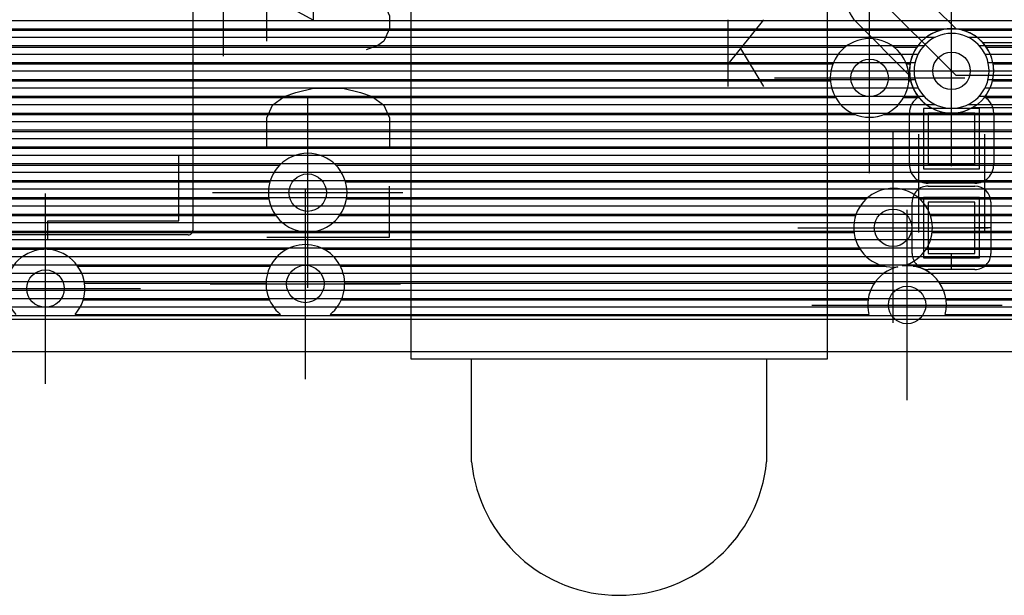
# Model space of a CAD drawing. Extents: x 25 to 291, y 23 to 136.
# Tile 7 of 147: x 44 to 55, y 23 to 29. Entities that reach past the tile are written whole.
import ezdxf

# ---------------------------------------------------------------- set-up
doc = ezdxf.new("R2010")
doc.units = 0
doc.layers.get('0').update_dxf_attribs({"linetype": 'CONTINUOUS'})
for name, color, linetype in [('copper_layer_2', 1, 'CONTINUOUS'), ('copper_layer_3', 3, 'CONTINUOUS'), ('copper_layer_bottom', 4, 'CONTINUOUS'), ('copper_layer_top', 5, 'CONTINUOUS'), ('drill_drawing', 6, 'CONTINUOUS'), ('paste_mask_top', 2, 'CONTINUOUS'), ('silkscreen_top', 1, 'CONTINUOUS'), ('solder_mask_top', 1, 'CONTINUOUS')]:
    doc.layers.add(name, color=color, linetype=linetype)

# ---------------------------------------------------------------- blocks, each defined once
blk = doc.blocks.new('D20')
blk.add_circle((0, 0), 0.2)
blk = doc.blocks.new('D166')
blk.add_lwpolyline([(0.24892, 0.27432), (-0.24892, 0.27432), (-0.24892, -0.27432), (0.24892, -0.27432)], close=True)
blk = doc.blocks.new('D449')
blk.add_lwpolyline([(0.29972, 0.32258), (-0.29972, 0.32258), (-0.29972, -0.32258), (0.29972, -0.32258)], close=True)

msp = doc.modelspace()

# ---------------------------------------------------------------- linework, layer by layer
at = {"layer": 'copper_layer_2', "color": 1}
for points in [[(31.725171, 125.050292), (25.750064, 125.050292), (25.750064, 25.750064), (86.050292, 25.750064)], [(33.750064, 28.939802), (55.277877, 28.939802)], [(33.750064, 28.849632), (55.224028, 28.849632)], [(33.750064, 28.759716), (53.774956, 28.759716)], [(54.125222, 28.759716), (55.181102, 28.759716)], [(33.750064, 28.669799), (53.654559, 28.669799)], [(54.245618, 28.669799), (55.148336, 28.669799)], [(33.750064, 28.579629), (53.592837, 28.579629)], [(54.307595, 28.579629), (55.12446, 28.579629)], [(33.750064, 28.489713), (53.560325, 28.489713)], [(33.750064, 28.399797), (53.550165, 28.399797)], [(54.339853, 28.489713), (55.108712, 28.489713)], [(54.350013, 28.399797), (55.101092, 28.399797)], [(33.750064, 28.309627), (53.560325, 28.309627)], [(54.339853, 28.309627), (55.101092, 28.309627)], [(33.750064, 28.21971), (53.593091, 28.21971)], [(54.307087, 28.21971), (55.108966, 28.21971)], [(33.750064, 28.129794), (53.655321, 28.129794)], [(54.244856, 28.129794), (55.12446, 28.129794)], [(33.750064, 28.039624), (53.77648, 28.039624)], [(54.123698, 28.039624), (55.14859, 28.039624)], [(33.750064, 27.949708), (55.18161, 27.949708)], [(33.750064, 27.859792), (55.224282, 27.859792)], [(33.750064, 27.769622), (55.278385, 27.769622)], [(33.750064, 27.679705), (55.346203, 27.679705)], [(33.750064, 27.589789), (55.431293, 27.589789)], [(33.750064, 27.499619), (55.541021, 27.499619)], [(25.750064, 27.409703), (55.693167, 27.409703)], [(25.750064, 27.319787), (55.975108, 27.319787)], [(25.750064, 27.229616), (86.050292, 27.229616)], [(25.750064, 27.1397), (86.050292, 27.1397)], [(25.750064, 27.049784), (86.050292, 27.049784)], [(25.750064, 26.959614), (86.050292, 26.959614)], [(25.750064, 26.869698), (86.050292, 26.869698)], [(25.750064, 26.779782), (86.050292, 26.779782)], [(25.750064, 26.689611), (86.050292, 26.689611)], [(25.750064, 26.599695), (86.050292, 26.599695)], [(25.750064, 26.509779), (86.050292, 26.509779)], [(25.750064, 26.419609), (86.050292, 26.419609)], [(25.750064, 26.329693), (86.050292, 26.329693)], [(25.750064, 26.239776), (86.050292, 26.239776)], [(25.750064, 26.149606), (86.050292, 26.149606)], [(25.750064, 26.05969), (86.050292, 26.05969)], [(25.750064, 25.969774), (86.050292, 25.969774)], [(25.750064, 25.879604), (86.050292, 25.879604)], [(25.750064, 25.789688), (86.050292, 25.789688)]]:
    msp.add_lwpolyline(points, dxfattribs=at)
msp.add_lwpolyline([(54.350013, 28.400051), (54.350013, 28.400051), (54.350013, 28.400051, 1), (53.550419, 28.400051), (53.550419, 28.400051), (53.550419, 28.400051, 1), (54.350013, 28.400051), (54.350013, 28.400051)], format="xyb", dxfattribs=at)
msp.add_lwpolyline([(54.350013, 28.400051), (54.350013, 28.400051), (54.350013, 28.400051, 1), (53.550419, 28.400051), (53.550419, 28.400051), (53.550419, 28.400051, 1), (54.350013, 28.400051), (54.350013, 28.400051)], format="xyb", dxfattribs=at)
at = {"layer": 'copper_layer_3', "color": 3}
for points in [[(33.800102, 28.834646), (53.83363, 28.834646)], [(54.066548, 28.834646), (55.160274, 28.834646)], [(33.800102, 28.654813), (52.814834, 28.654813)], [(53.335281, 28.654813), (53.579121, 28.654813)], [(54.321057, 28.654813), (55.091694, 28.654813)], [(33.800102, 28.474727), (52.682753, 28.474727)], [(53.467615, 28.474727), (53.506223, 28.474727)], [(54.393955, 28.474727), (55.056642, 28.474727)], [(33.800102, 28.294641), (52.656083, 28.294641)], [(53.494031, 28.294641), (53.512573, 28.294641)], [(54.387605, 28.294641), (55.051816, 28.294641)], [(33.800102, 28.114808), (52.711455, 28.114808)], [(53.438659, 28.114808), (53.602235, 28.114808)], [(54.298197, 28.114808), (55.076708, 28.114808)], [(33.800102, 27.934722), (52.91999, 27.934722)], [(53.230124, 27.934722), (55.133604, 27.934722)], [(33.800102, 27.754636), (55.228346, 27.754636)], [(33.800102, 27.574803), (55.374905, 27.574803)], [(35.974346, 27.394717), (46.775718, 27.394717)], [(47.374397, 27.394717), (55.613665, 27.394717)], [(36.079248, 27.21463), (46.671069, 27.21463)], [(47.479045, 27.21463), (62.613665, 27.21463)], [(36.089916, 27.034798), (46.660147, 27.034798)], [(47.489967, 27.034798), (53.041402, 27.034798)], [(53.608839, 27.034798), (62.580391, 27.034798)], [(36.016002, 26.854712), (46.734315, 26.854712)], [(47.416053, 26.854712), (52.925578, 26.854712)], [(53.724663, 26.854712), (62.628397, 26.854712)], [(33.780036, 26.674625), (52.908052, 26.674625)], [(53.742189, 26.674625), (62.811532, 26.674625)], [(33.842774, 26.494793), (44.258319, 26.494793)], [(44.291847, 26.494793), (46.850648, 26.494793)], [(47.249428, 26.494793), (52.973838, 26.494793)], [(53.676403, 26.494793), (66.097028, 26.494793)], [(44.620015, 26.314707), (46.675387, 26.314707)], [(47.424943, 26.314707), (53.235458, 26.314707)], [(53.541783, 26.314707), (74.419863, 26.314707)], [(44.690881, 26.13462), (46.630175, 26.13462)], [(47.469901, 26.13462), (53.126746, 26.13462)], [(53.82347, 26.13462), (74.521717, 26.13462)], [(44.677419, 25.954788), (46.666243, 25.954788)], [(47.434087, 25.954788), (53.058674, 25.954788)], [(53.891542, 25.954788), (80.633223, 25.954788)], [(44.592583, 25.800102), (46.7841, 25.800102)], [(47.316231, 25.800102), (53.067056, 25.800102)], [(53.88316, 25.800102), (85.975108, 25.800102)]]:
    msp.add_lwpolyline(points, dxfattribs=at)
for points in [[(54.400051, 28.400051), (54.400051, 28.400051), (54.400051, 28.400051, 1), (53.500381, 28.400051), (53.500381, 28.400051), (53.500381, 28.400051, 1), (54.400051, 28.400051), (54.400051, 28.400051)], [(54.400051, 28.400051), (54.400051, 28.400051), (54.400051, 28.400051, 1), (53.500381, 28.400051), (53.500381, 28.400051), (53.500381, 28.400051, 1), (54.400051, 28.400051), (54.400051, 28.400051)], [(53.495047, 28.325121), (53.495047, 28.325121), (53.495047, 28.325121, 1), (52.655321, 28.325121), (52.655321, 28.325121), (52.655321, 28.325121, 1), (53.495047, 28.325121), (53.495047, 28.325121)], [(53.495047, 28.325121), (53.495047, 28.325121), (53.495047, 28.325121, 1), (52.655321, 28.325121), (52.655321, 28.325121), (52.655321, 28.325121, 1), (53.495047, 28.325121), (53.495047, 28.325121)], [(47.495047, 27.100076), (47.495047, 27.100076), (47.495047, 27.100076, 1), (46.655321, 27.100076), (46.655321, 27.100076), (46.655321, 27.100076, 1), (47.495047, 27.100076), (47.495047, 27.100076)], [(47.495047, 27.100076), (47.495047, 27.100076), (47.495047, 27.100076, 1), (46.655321, 27.100076), (46.655321, 27.100076), (46.655321, 27.100076, 1), (47.495047, 27.100076), (47.495047, 27.100076)], [(53.424689, 26.316993), (53.424689, 26.316993), (53.424689, 26.316993, 33.701888), (53.375667, 26.308103), (53.375667, 26.308103)], [(44.592583, 25.800102), (44.592583, 25.800102), (44.592583, 25.800102, 2.188197), (43.957582, 25.800102), (43.957582, 25.800102)], [(47.316231, 25.800102), (47.316231, 25.800102), (47.316231, 25.800102, 2.799547), (46.7841, 25.800102), (46.7841, 25.800102)], [(53.375667, 26.308103), (53.375667, 26.308103), (53.375667, 26.308103, 0.414426), (53.067056, 25.800102), (53.067056, 25.800102)], [(53.88316, 25.800102), (53.88316, 25.800102), (53.88316, 25.800102, 0.524832), (53.424689, 26.316993), (53.424689, 26.316993)]]:
    msp.add_lwpolyline(points, format="xyb", dxfattribs=at)
at = {"layer": 'copper_layer_bottom', "color": 4}
for points in [[(31.725171, 125.050292), (25.750064, 125.050292), (25.750064, 25.750064), (86.050292, 25.750064)], [(33.750064, 28.939802), (55.277877, 28.939802)], [(33.750064, 28.849632), (53.93269, 28.849632)], [(53.967488, 28.849632), (55.224028, 28.849632)], [(33.750064, 28.759716), (53.679705, 28.759716)], [(54.220472, 28.759716), (55.181102, 28.759716)], [(54.280925, 28.705105), (55.160274, 28.705105)], [(33.750064, 28.669799), (53.589789, 28.669799)], [(33.750064, 28.579629), (53.537465, 28.579629)], [(33.750064, 28.489713), (53.509017, 28.489713)], [(33.750064, 28.399797), (53.500127, 28.399797)], [(53.950216, 28.400051), (53.995174, 28.355093), (56.150114, 28.355093)], [(33.750064, 28.309627), (53.509271, 28.309627)], [(33.750064, 28.21971), (53.537719, 28.21971)], [(33.750064, 28.129794), (53.590297, 28.129794)], [(33.750064, 28.039624), (53.680467, 28.039624)], [(55.160274, 28.00508), (54.165608, 28.00508)], [(33.750064, 27.949708), (55.18161, 27.949708)], [(33.750064, 27.859792), (55.224282, 27.859792)], [(33.750064, 27.769622), (55.278385, 27.769622)], [(33.750064, 27.679705), (55.346203, 27.679705)], [(33.750064, 27.589789), (55.431293, 27.589789)], [(33.750064, 27.499619), (55.541021, 27.499619)], [(25.750064, 27.409703), (55.693167, 27.409703)], [(25.750064, 27.319787), (55.975108, 27.319787)], [(25.750064, 27.229616), (86.050292, 27.229616)], [(25.750064, 27.1397), (86.050292, 27.1397)], [(25.750064, 27.049784), (86.050292, 27.049784)], [(25.750064, 26.959614), (86.050292, 26.959614)], [(25.750064, 26.869698), (86.050292, 26.869698)], [(25.750064, 26.779782), (86.050292, 26.779782)], [(25.750064, 26.689611), (86.050292, 26.689611)], [(25.750064, 26.599695), (86.050292, 26.599695)], [(25.750064, 26.509779), (86.050292, 26.509779)], [(25.750064, 26.419609), (86.050292, 26.419609)], [(25.750064, 26.329693), (86.050292, 26.329693)], [(25.750064, 26.239776), (86.050292, 26.239776)], [(25.750064, 26.149606), (86.050292, 26.149606)], [(25.750064, 26.05969), (86.050292, 26.05969)], [(25.750064, 25.969774), (86.050292, 25.969774)], [(25.750064, 25.879604), (86.050292, 25.879604)], [(25.750064, 25.789688), (86.050292, 25.789688)]]:
    msp.add_lwpolyline(points, dxfattribs=at)
msp.add_lwpolyline([(54.280925, 28.705105), (54.280925, 28.705105), (54.280925, 28.705105, 2.048447), (54.165608, 28.00508), (54.165608, 28.00508)], format="xyb", dxfattribs=at)
at = {"layer": 'copper_layer_top', "color": 5}
for points in [[(31.725171, 125.050292), (25.750064, 125.050292), (25.750064, 25.750064), (86.050292, 25.750064)], [(53.175006, 33.124968), (53.175006, 29.175006), (53.950216, 28.400051)], [(53.525019, 32.482347), (53.525019, 29.320041), (53.997714, 28.8476)], [(45.85014, 32.100076), (45.85014, 26.700025)], [(45.85014, 28.939802), (52.915926, 28.939802)], [(53.502667, 28.352553), (52.92761, 28.92761)], [(53.905512, 28.939802), (54.600203, 28.939802)], [(45.85014, 28.849632), (53.005334, 28.849632)], [(53.995428, 28.849632), (54.600203, 28.849632)], [(45.85014, 28.759716), (53.095504, 28.759716)], [(54.220472, 28.759716), (54.600203, 28.759716)], [(45.85014, 28.669799), (53.18542, 28.669799)], [(54.310389, 28.669799), (54.600203, 28.669799)], [(45.85014, 28.579629), (53.275337, 28.579629)], [(54.362713, 28.579629), (54.600203, 28.579629)], [(45.85014, 28.489713), (53.365507, 28.489713)], [(45.85014, 28.399797), (53.455423, 28.399797)], [(53.950216, 27.675133), (53.950216, 28.400051)], [(54.391161, 28.489713), (54.600203, 28.489713)], [(54.400051, 28.399797), (54.600203, 28.399797)], [(45.85014, 28.309627), (53.509271, 28.309627)], [(54.390907, 28.309627), (54.600203, 28.309627)], [(45.85014, 28.21971), (53.537719, 28.21971)], [(54.362459, 28.21971), (54.600203, 28.21971)], [(45.85014, 28.129794), (53.590297, 28.129794)], [(54.309881, 28.129794), (54.600203, 28.129794)], [(45.85014, 28.039624), (53.521209, 28.039624)], [(54.378969, 28.039624), (54.600203, 28.039624)], [(45.85014, 27.949708), (53.500127, 27.949708)], [(53.500127, 27.400051), (53.500127, 27.949962)], [(54.400051, 27.949962), (54.400051, 27.400051)], [(54.400051, 27.949708), (54.600203, 27.949708)], [(45.85014, 27.859792), (53.500127, 27.859792)], [(45.85014, 27.769622), (53.500127, 27.769622)], [(54.400051, 27.859792), (54.600203, 27.859792)], [(54.400051, 27.769622), (54.600203, 27.769622)], [(45.85014, 27.679705), (53.500127, 27.679705)], [(54.400051, 27.679705), (54.600203, 27.679705)], [(45.85014, 27.589789), (53.500127, 27.589789)], [(54.400051, 27.589789), (54.600203, 27.589789)], [(45.85014, 27.499619), (53.500127, 27.499619)], [(54.400051, 27.499619), (54.600203, 27.499619)], [(45.85014, 27.409703), (53.500127, 27.409703)], [(54.400051, 27.409703), (54.600203, 27.409703)], [(45.85014, 27.319787), (53.516891, 27.319787)], [(45.85014, 27.229616), (53.595377, 27.229616)], [(54.305055, 27.229616), (54.600203, 27.229616)], [(54.383287, 27.319787), (54.600203, 27.319787)], [(45.85014, 27.1397), (53.603251, 27.1397)], [(54.200152, 27.200152), (53.700025, 27.200152)], [(53.700025, 27.17018), (54.200152, 27.17018)], [(54.296927, 27.1397), (54.600203, 27.1397)], [(45.85014, 27.049784), (53.537465, 27.049784)], [(54.362713, 27.049784), (54.600203, 27.049784)], [(45.85014, 26.959614), (53.530099, 26.959614)], [(53.530099, 26.450089), (53.530099, 27)], [(54.370079, 27), (54.370079, 26.450089)], [(54.370079, 26.959614), (54.600203, 26.959614)], [(45.85014, 26.869698), (53.530099, 26.869698)], [(54.370079, 26.869698), (54.600203, 26.869698)], [(45.85014, 26.779782), (53.530099, 26.779782)], [(53.325121, 26.725171), (53.950216, 26.725171)], [(53.530099, 26.725171), (53.700025, 26.725171)], [(54.370079, 26.725171), (54.200152, 26.725171)], [(54.370079, 26.779782), (54.600203, 26.779782)], [(25.750064, 26.599695), (53.530099, 26.599695)], [(45.800102, 26.649987), (36.599949, 26.649987)], [(45.849124, 26.689611), (53.530099, 26.689611)], [(54.370079, 26.689611), (54.600203, 26.689611)], [(54.370079, 26.599695), (54.600203, 26.599695)], [(25.750064, 26.509779), (53.530099, 26.509779)], [(54.370079, 26.509779), (54.600203, 26.509779)], [(25.750064, 26.419609), (53.532893, 26.419609)], [(53.950216, 26.280163), (53.950216, 26.450089)], [(54.367285, 26.419609), (54.600203, 26.419609)], [(25.750064, 26.329693), (53.580137, 26.329693)], [(54.320295, 26.329693), (86.050292, 26.329693)], [(25.750064, 26.239776), (86.050292, 26.239776)], [(54.200152, 26.280163), (53.700025, 26.280163)], [(25.750064, 26.149606), (86.050292, 26.149606)], [(25.750064, 26.05969), (86.050292, 26.05969)], [(25.750064, 25.969774), (86.050292, 25.969774)], [(25.750064, 25.879604), (86.050292, 25.879604)], [(25.750064, 25.789688), (86.050292, 25.789688)]]:
    msp.add_lwpolyline(points, dxfattribs=at)
for points in [[(52.824994, 29.175006), (52.824994, 29.175006), (52.824994, 29.175006, 0.19944), (52.92761, 28.92761), (52.92761, 28.92761)], [(54.303277, 28.121412), (54.303277, 28.121412), (54.303277, 28.121412, 0.589981), (53.997714, 28.8476), (53.997714, 28.8476)], [(53.502667, 28.352553), (53.502667, 28.352553), (53.502667, 28.352553, 0.141823), (53.596901, 28.121412), (53.596901, 28.121412)], [(53.596901, 28.121412), (53.596901, 28.121412), (53.596901, 28.121412, 0.264051), (53.500127, 27.949962), (53.500127, 27.949962)], [(54.400051, 27.949962), (54.400051, 27.949962), (54.400051, 27.949962, 0.262261), (54.303277, 28.121412), (54.303277, 28.121412)], [(53.500127, 27.400051), (53.500127, 27.400051), (53.500127, 27.400051, 0.414214), (53.700025, 27.200152), (53.700025, 27.200152)], [(54.200152, 27.200152), (54.200152, 27.200152), (54.200152, 27.200152, 0.414214), (54.400051, 27.400051), (54.400051, 27.400051)], [(53.700025, 27.17018), (53.700025, 27.17018), (53.700025, 27.17018, 0.415269), (53.530099, 27), (53.530099, 27)], [(54.370079, 27), (54.370079, 27), (54.370079, 27, 0.413157), (54.200152, 27.17018), (54.200152, 27.17018)], [(45.800102, 26.649987), (45.800102, 26.649987), (45.800102, 26.649987, 0.414214), (45.85014, 26.700025), (45.85014, 26.700025)], [(53.530099, 26.450089), (53.530099, 26.450089), (53.530099, 26.450089, 0.414214), (53.700025, 26.280163), (53.700025, 26.280163)], [(54.200152, 26.280163), (54.200152, 26.280163), (54.200152, 26.280163, 0.414214), (54.370079, 26.450089), (54.370079, 26.450089)]]:
    msp.add_lwpolyline(points, format="xyb", dxfattribs=at)
at = {"layer": 'drill_drawing', "color": 6}
for points in [[(25.400051, 25.400051), (25.400051, 125.400305), (31.725171, 125.400305), (31.725171, 126.700279), (39.474981, 126.700279), (39.474981, 125.400305), (71.600203, 125.400305), (71.600203, 123.400305), (79.200152, 123.400305), (79.200152, 125.400305), (86.400051, 125.400305), (86.400051, 25.400051), (25.400051, 25.400051)], [(46.175006, 28.559055), (46.175006, 30.591059)], [(53.075184, 27.309119), (53.075184, 29.341123)], [(53.950216, 27.384049), (53.950216, 29.416053)], [(52.934214, 28.400051), (54.966218, 28.400051)], [(52.059182, 28.325121), (54.091186, 28.325121)], [(47.075184, 26.084074), (47.075184, 28.116078)], [(53.325121, 25.709169), (53.325121, 27.741173)], [(47.050038, 25.108966), (47.050038, 27.14097)], [(44.275083, 25.058928), (44.275083, 27.090932)], [(46.059182, 27.100076), (48.091186, 27.100076)], [(53.474981, 24.884176), (53.474981, 26.91618)], [(52.309119, 26.725171), (54.341123, 26.725171)], [(43.259081, 26.07493), (45.291085, 26.07493)], [(46.034036, 26.124968), (48.06604, 26.124968)], [(52.458979, 25.900178), (54.490983, 25.900178)]]:
    msp.add_lwpolyline(points, dxfattribs=at)
at = {"layer": 'silkscreen_top', "color": 1}
for points in [[(48.175006, 25.325121), (52.625095, 25.325121), (52.625095, 32.025146), (48.175006, 32.025146), (48.175006, 25.325121)], [(46.637541, 28.716027), (46.637541, 29.2159), (47.137668, 28.943358), (47.137668, 29.079502), (47.200152, 29.170434), (47.262637, 29.2159), (47.450089, 29.261367), (47.575057, 29.261367), (47.76251, 29.2159), (47.887478, 29.124968), (47.950216, 28.98857), (47.950216, 28.852426), (47.887478, 28.716027), (47.824994, 28.670561), (47.700025, 28.625095)], [(51.560071, 28.943866), (51.560071, 28.23495)], [(51.941834, 28.943866), (51.560071, 28.471425)], [(51.696469, 28.640081), (51.941834, 28.23495)], [(46.637541, 27.579629), (46.637541, 27.897892), (46.700025, 28.034036), (46.824994, 28.124968), (46.950216, 28.170434), (47.137668, 28.2159), (47.450089, 28.2159), (47.637541, 28.170434), (47.76251, 28.124968), (47.887478, 28.034036), (47.950216, 27.897892), (47.950216, 27.579629)], [(53.600203, 26.675133), (53.600203, 27.725171)], [(54.300229, 27.725171), (54.300229, 26.675133)], [(46.637541, 27.579629), (47.950216, 27.579629)], [(36.700025, 27.500127), (36.700025, 26.800102), (38.100076, 26.800102), (38.100076, 26.599949), (44.299975, 26.599949), (44.299975, 26.800102), (45.700025, 26.800102), (45.700025, 27.500127)], [(46.637541, 26.625095), (47.950216, 26.625095), (47.950216, 27.170434)], [(48.824994, 25.325121), (51.975108, 25.325121), (51.975108, 24.225044)], [(48.824994, 24.225044), (48.824994, 25.325121)]]:
    msp.add_lwpolyline(points, dxfattribs=at)
msp.add_lwpolyline([(48.824994, 24.225806), (48.824994, 24.225806), (48.824994, 24.225806, 0.905147), (51.975108, 24.225806), (51.975108, 24.225806)], format="xyb", dxfattribs=at)

# ---------------------------------------------------------------- block references
at = {"layer": 'copper_layer_2'}
for p in [(53.075184, 28.325121), (47.075184, 27.100076), (53.325121, 26.725171), (47.050038, 26.124968), (44.275083, 26.07493), (53.474981, 25.900178)]:
    msp.add_blockref('D20', p, dxfattribs=at)
at = {"layer": 'copper_layer_bottom'}
for p in [(53.950216, 28.400051), (53.075184, 28.325121), (47.075184, 27.100076), (53.325121, 26.725171), (47.050038, 26.124968), (44.275083, 26.07493), (53.474981, 25.900178)]:
    msp.add_blockref('D20', p, dxfattribs=at)
at = {"layer": 'copper_layer_top'}
for name, p in [('D20', (53.950216, 28.400051)), ('D20', (53.075184, 28.325121)), ('D166', (53.950216, 27.675133)), ('D20', (47.075184, 27.100076)), ('D20', (53.325121, 26.725171)), ('D166', (53.950216, 26.725171)), ('D20', (47.050038, 26.124968)), ('D20', (44.275083, 26.07493)), ('D20', (53.474981, 25.900178))]:
    msp.add_blockref(name, p, dxfattribs=at)
at = {"layer": 'paste_mask_top'}
for p in [(53.950216, 27.675133), (53.950216, 26.725171)]:
    msp.add_blockref('D166', p, dxfattribs=at)
at = {"layer": 'solder_mask_top'}
for p in [(53.950216, 27.675133), (53.950216, 26.725171)]:
    msp.add_blockref('D449', p, dxfattribs=at)

doc.saveas('drawing.dxf')
